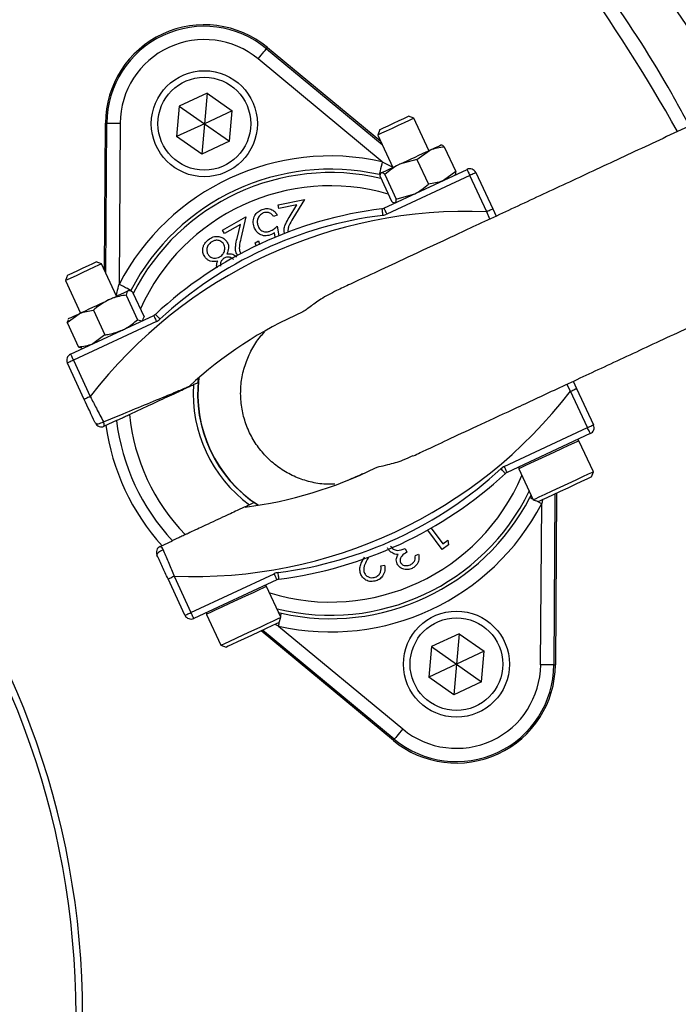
# Model space of a CAD drawing. Header units: millimetres. Extents: x 2259 to 4627, y 1080 to 5786.
# Tile 17 of 21: x 3510 to 3709, y 4604 to 4901. Entities that reach past the tile are written whole.
import ezdxf

# ---------------------------------------------------------------- set-up
doc = ezdxf.new("R2010")
doc.units = ezdxf.units.MM
doc.header["$LTSCALE"] = 2

msp = doc.modelspace()

# ---------------------------------------------------------------- linework, layer by layer
at = {"color": 7, "linetype": 'Continuous', "lineweight": 25}
for p, q in [((3584.31, 4892.15), (3584.6, 4892.5)), ((3584.31, 4892.15), (3619.24, 4863.22)), ((3584.6, 4892.5), (3618.79, 4864.19)), ((3619.23, 4858.04), (3581.76, 4889.07)), ((3566.36, 4878.7), (3557.99, 4874.8)), ((3566.36, 4878.7), (3565.55, 4869.5)), ((3566.36, 4878.7), (3573.93, 4873.41)), ((3557.99, 4874.8), (3557.18, 4865.6)), ((3557.99, 4874.8), (3565.55, 4869.5)), ((3573.93, 4873.41), (3565.55, 4869.5)), ((3573.12, 4864.2), (3573.93, 4873.41)), ((3628.78, 4871.15), (3627.15, 4871.74)), ((3627.15, 4871.74), (3627.15, 4871.74)), ((3633.33, 4861.39), (3628.78, 4871.15)), ((3535.41, 4825.31), (3535.69, 4869.69)), ((3536.15, 4869.69), (3535.69, 4869.69)), ((3535.86, 4824.34), (3536.15, 4869.69)), ((3540.15, 4869.67), (3539.84, 4821.02)), ((3565.55, 4869.5), (3557.18, 4865.6)), ((3565.55, 4869.5), (3564.75, 4860.3)), ((3565.55, 4869.5), (3573.12, 4864.2)), ((3564.75, 4860.3), (3557.18, 4865.6)), ((3618.5, 4867.71), (3617.91, 4866.08)), ((3617.91, 4866.08), (3622.46, 4856.32)), ((3573.12, 4864.2), (3564.75, 4860.3)), ((3637.07, 4863.07), (3636.96, 4863.08)), ((3637.96, 4862.56), (3641.44, 4855.12)), ((3629.7, 4858.7), (3633.45, 4861.44)), ((3629.7, 4858.7), (3624.47, 4857.25)), ((3629.7, 4858.7), (3633.17, 4851.26)), ((3618.58, 4853.52), (3622.06, 4846.08)), ((3618.83, 4854.63), (3618.74, 4854.49)), ((3619.72, 4844), (3644.81, 4855.7)), ((3620.01, 4854.19), (3623.48, 4846.74)), ((3645.66, 4853.89), (3620.57, 4842.19)), ((3641.44, 4855.12), (3637.68, 4852.38)), ((3641.19, 4854.01), (3641.25, 4854.1)), ((3650.77, 4842.93), (3645.66, 4853.89)), ((3647.47, 4854.74), (3652.58, 4843.77)), ((3623.48, 4846.74), (3628.7, 4848.19)), ((3587.8, 4845), (3595.74, 4846.63)), ((3588.03, 4843.87), (3587.8, 4845)), ((3593.43, 4844.98), (3588.03, 4843.87)), ((3591.16, 4841.24), (3593.43, 4844.98)), ((3595.74, 4846.63), (3592.26, 4840.89)), ((3622.9, 4845.58), (3623.06, 4845.56)), ((3587.57, 4841.92), (3586.42, 4841.49)), ((3652.58, 4843.77), (3653.6, 4841.6)), ((3571.05, 4837.39), (3578.12, 4841.39)), ((3576.42, 4839.1), (3571.62, 4836.38)), ((3575.42, 4834.84), (3576.42, 4839.1)), ((3578.12, 4841.39), (3576.57, 4834.84)), ((3587.52, 4838.55), (3588.02, 4835.68)), ((3571.62, 4836.38), (3571.05, 4837.39)), ((3586.96, 4835.24), (3586.71, 4836.61)), ((3580.92, 4833.53), (3581.92, 4834.1)), ((3581.23, 4832.65), (3580.92, 4833.53)), ((3581.92, 4834.1), (3582.24, 4833.08)), ((3534.53, 4827.2), (3532.9, 4827.79)), ((3539.08, 4817.43), (3534.53, 4827.2)), ((3524.24, 4823.76), (3523.65, 4822.13)), ((3523.65, 4822.13), (3528.2, 4812.36)), ((3541.95, 4817.79), (3545.42, 4810.34)), ((3543, 4819.1), (3542.7, 4819.13)), ((3543.9, 4818.7), (3547.37, 4811.25)), ((3524.14, 4809.48), (3527.73, 4812.14)), ((3532.07, 4813.18), (3535.54, 4805.74)), ((3524.14, 4809.48), (3524.54, 4810.33)), ((3524.14, 4809.48), (3527.61, 4802.04)), ((3524.58, 4810.67), (3524.41, 4810.43)), ((3525.18, 4799.92), (3550.27, 4811.62)), ((3551.12, 4809.81), (3526.02, 4798.11)), ((3545.42, 4810.34), (3546.77, 4809.99)), ((3546.93, 4810.06), (3547.09, 4810.29)), ((3546.98, 4810.36), (3547.37, 4811.25)), ((3535.54, 4805.74), (3531.95, 4803.08)), ((3528.54, 4801.76), (3527.61, 4802.04)), ((3528.53, 4801.63), (3528.8, 4801.61)), ((3529.32, 4786.3), (3524.21, 4797.26)), ((3526.02, 4798.11), (3531.14, 4787.14)), ((3563.67, 4791.39), (3563.82, 4792.81)), ((3676.84, 4791.75), (3677.86, 4789.57)), ((3681.16, 4777.76), (3676.04, 4788.73)), ((3677.86, 4789.57), (3682.97, 4778.61)), ((3539.01, 4779.89), (3535.32, 4778.17)), ((3656.06, 4766.06), (3681.16, 4777.76)), ((3682, 4775.95), (3656.91, 4764.25)), ((3682.94, 4764.47), (3678.59, 4773.81)), ((3660.46, 4765.35), (3664.81, 4756.02)), ((3682.36, 4762.88), (3682.94, 4764.47)), ((3682.93, 4764.47), (3682.94, 4764.47)), ((3663.8, 4756.69), (3664.16, 4757.42)), ((3664.81, 4756.02), (3666.41, 4755.44)), ((3671.36, 4757.75), (3671.03, 4706.18)), ((3671.82, 4757.96), (3671.49, 4706.17)), ((3581.76, 4754.33), (3580.57, 4755.13)), ((3667.03, 4706.2), (3667.35, 4754.85)), ((3637.29, 4740.99), (3632.96, 4746.84)), ((3634, 4747.43), (3637.54, 4742.64)), ((3552.23, 4741.92), (3555.92, 4743.64)), ((3637.54, 4742.64), (3639.05, 4743.75)), ((3639.05, 4743.75), (3639.18, 4742.39)), ((3626.18, 4741.29), (3626.7, 4740.17)), ((3639.18, 4742.39), (3637.29, 4740.99)), ((3615.09, 4738.61), (3615.01, 4738.48)), ((3629.22, 4739.14), (3630.19, 4739.59)), ((3618.82, 4736.03), (3619.94, 4736.29)), ((3559.71, 4721.13), (3554.6, 4732.1)), ((3556.41, 4732.94), (3561.52, 4721.98)), ((3561.52, 4721.98), (3586.62, 4733.68)), ((3587.46, 4731.86), (3562.37, 4720.16)), ((3588.68, 4720.52), (3584.33, 4729.85)), ((3566.21, 4721.4), (3570.56, 4712.07)), ((3588.02, 4721.95), (3588.83, 4721.73)), ((3588.1, 4718.92), (3588.68, 4720.52)), ((3622.87, 4683.72), (3583.15, 4716.61)), ((3587.95, 4717.83), (3625.42, 4686.8)), ((3622.58, 4683.37), (3582.69, 4716.4)), ((3642.43, 4715.57), (3634.06, 4711.67)), ((3642.43, 4715.57), (3641.63, 4706.37)), ((3642.43, 4715.57), (3650, 4710.27)), ((3570.56, 4712.07), (3572.15, 4711.49)), ((3634.06, 4711.67), (3633.25, 4702.46)), ((3634.06, 4711.67), (3641.63, 4706.37)), ((3650, 4710.27), (3641.63, 4706.37)), ((3649.19, 4701.07), (3650, 4710.27)), ((3641.63, 4706.37), (3633.25, 4702.46)), ((3641.63, 4706.37), (3640.82, 4697.16)), ((3641.63, 4706.37), (3649.19, 4701.07)), ((3671.03, 4706.18), (3671.49, 4706.17)), ((3640.82, 4697.16), (3633.25, 4702.46)), ((3649.19, 4701.07), (3640.82, 4697.16)), ((3622.87, 4683.72), (3622.58, 4683.37))]:
    msp.add_line(p, q, dxfattribs=at)
at = {"color": 8, "linetype": 'Continuous', "lineweight": 25}
for p, q in [((3619.23, 4858.04), (3622.41, 4856.43)), ((3651.69, 4840.71), (3650.77, 4842.93)), ((3676.04, 4788.73), (3674.94, 4790.86)), ((3667.64, 4756.01), (3667.35, 4754.85)), ((3587.95, 4717.83), (3586.9, 4718.36))]:
    msp.add_line(p, q, dxfattribs=at)
at = {"color": 7, "linetype": 'Continuous', "lineweight": 25, "flags": 128}
for points in [[(3581.76, 4889.07), (3582.25, 4889.66), (3582.73, 4890.24), (3583.16, 4890.76), (3583.55, 4891.23), (3583.87, 4891.61), (3584.1, 4891.9), (3584.25, 4892.08), (3584.31, 4892.15)], [(3628.78, 4871.15), (3628.78, 4871.15), (3628.38, 4870.96), (3627.37, 4870.49), (3625.87, 4869.79), (3624.08, 4868.96), (3622.19, 4868.08), (3620.44, 4867.26), (3619.04, 4866.61), (3618.16, 4866.2), (3617.91, 4866.08)], [(3618.5, 4867.71), (3618.77, 4867.83), (3619.65, 4868.25), (3621.01, 4868.88), (3622.65, 4869.65), (3624.32, 4870.42), (3625.76, 4871.1), (3626.75, 4871.56), (3627.15, 4871.74)], [(3536.15, 4869.69), (3536.24, 4869.69), (3536.47, 4869.69), (3536.85, 4869.69), (3537.35, 4869.68), (3537.95, 4869.68), (3538.63, 4869.68), (3539.38, 4869.67), (3540.15, 4869.67)], [(3633.45, 4861.44), (3634.34, 4861.86), (3635.12, 4862.22), (3635.77, 4862.52), (3636.29, 4862.76), (3636.66, 4862.94), (3636.89, 4863.04), (3636.96, 4863.08)], [(3624.47, 4857.25), (3625.6, 4857.78), (3626.76, 4858.32), (3627.94, 4858.87), (3629.13, 4859.43), (3630.29, 4859.97), (3631.41, 4860.49), (3632.47, 4860.98), (3633.45, 4861.44)], [(3619.23, 4858.04), (3619.06, 4857.29), (3618.9, 4856.56), (3618.75, 4855.89), (3618.62, 4855.3), (3618.51, 4854.82), (3618.43, 4854.45), (3618.37, 4854.22), (3618.36, 4854.14)], [(3618.92, 4854.66), (3619.16, 4854.77), (3619.54, 4854.96), (3620.07, 4855.2), (3620.74, 4855.51), (3621.52, 4855.88), (3622.42, 4856.3), (3623.41, 4856.76), (3624.47, 4857.25)], [(3618.83, 4854.63), (3618.83, 4854.63), (3618.92, 4854.66)], [(3644.81, 4855.7), (3644.83, 4855.67), (3644.88, 4855.57), (3644.95, 4855.4), (3645.06, 4855.17), (3645.19, 4854.9), (3645.33, 4854.59), (3645.49, 4854.25), (3645.66, 4853.89)], [(3647.47, 4854.74), (3647.43, 4854.72), (3647.33, 4854.67), (3647.16, 4854.59), (3646.94, 4854.49), (3646.66, 4854.36), (3646.35, 4854.22), (3646.01, 4854.06), (3645.66, 4853.89)], [(3619.13, 4843.83), (3619.13, 4843.79), (3619.14, 4843.68), (3619.17, 4843.5), (3619.2, 4843.25), (3619.24, 4842.95), (3619.28, 4842.61), (3619.33, 4842.24), (3619.38, 4841.85)], [(3619.72, 4844), (3619.74, 4843.97), (3619.78, 4843.87), (3619.86, 4843.7), (3619.97, 4843.47), (3620.1, 4843.2), (3620.24, 4842.89), (3620.4, 4842.55), (3620.57, 4842.19)], [(3652.58, 4843.77), (3652.55, 4843.76), (3652.44, 4843.71), (3652.28, 4843.63), (3652.05, 4843.52), (3651.78, 4843.4), (3651.46, 4843.25), (3651.12, 4843.09), (3650.77, 4842.93)], [(3534.53, 4827.2), (3534.36, 4827.12), (3533.59, 4826.76), (3532.27, 4826.15), (3530.57, 4825.36), (3528.69, 4824.48), (3526.86, 4823.63), (3525.3, 4822.9), (3524.19, 4822.38), (3523.68, 4822.14), (3523.65, 4822.13)], [(3524.24, 4823.76), (3524.27, 4823.77), (3524.76, 4824), (3525.84, 4824.5), (3527.33, 4825.2), (3529.01, 4825.98), (3530.62, 4826.73), (3531.92, 4827.34), (3532.71, 4827.71), (3532.9, 4827.79)], [(3543.39, 4819.18), (3543.31, 4819.22), (3543.1, 4819.33), (3542.77, 4819.5), (3542.32, 4819.73), (3541.79, 4820.01), (3541.18, 4820.32), (3540.52, 4820.66), (3539.84, 4821.02)], [(3536.63, 4816.29), (3537.72, 4816.8), (3538.74, 4817.28), (3539.68, 4817.71), (3540.51, 4818.1), (3541.22, 4818.43), (3541.81, 4818.71), (3542.25, 4818.91), (3542.55, 4819.05)], [(3542.55, 4819.05), (3542.69, 4819.12), (3542.7, 4819.13)], [(3527.73, 4812.14), (3528.67, 4812.58), (3529.71, 4813.06), (3530.81, 4813.58), (3531.95, 4814.11), (3533.13, 4814.66), (3534.32, 4815.21), (3535.49, 4815.76), (3536.63, 4816.29)], [(3524.58, 4810.67), (3524.6, 4810.68), (3524.77, 4810.76), (3525.09, 4810.91), (3525.55, 4811.13), (3526.15, 4811.41), (3526.88, 4811.75), (3527.73, 4812.14)], [(3550.78, 4811.96), (3550.81, 4811.94), (3550.89, 4811.85), (3551.01, 4811.72), (3551.18, 4811.53), (3551.39, 4811.31), (3551.62, 4811.06), (3551.88, 4810.78), (3552.14, 4810.5)], [(3550.27, 4811.62), (3550.29, 4811.58), (3550.33, 4811.48), (3550.41, 4811.31), (3550.52, 4811.09), (3550.65, 4810.81), (3550.79, 4810.5), (3550.95, 4810.16), (3551.12, 4809.81)], [(3525.18, 4799.92), (3525.2, 4799.88), (3525.24, 4799.78), (3525.32, 4799.61), (3525.43, 4799.39), (3525.55, 4799.11), (3525.7, 4798.8), (3525.86, 4798.46), (3526.02, 4798.11)], [(3526.02, 4798.11), (3525.67, 4797.94), (3525.33, 4797.78), (3525.02, 4797.64), (3524.74, 4797.51), (3524.52, 4797.4), (3524.35, 4797.33), (3524.25, 4797.28), (3524.21, 4797.26)], [(3562.28, 4790.74), (3563.5, 4791.31), (3563.67, 4791.39)], [(3676.04, 4788.73), (3676.4, 4788.89), (3676.74, 4789.05), (3677.05, 4789.2), (3677.32, 4789.33), (3677.55, 4789.43), (3677.72, 4789.51), (3677.82, 4789.56), (3677.86, 4789.57)], [(3531.14, 4787.14), (3530.78, 4786.98), (3530.44, 4786.82), (3530.13, 4786.67), (3529.86, 4786.54), (3529.63, 4786.44), (3529.46, 4786.36), (3529.36, 4786.31), (3529.32, 4786.3)], [(3532.66, 4779.14), (3532.77, 4779.02), (3532.96, 4778.95), (3533.22, 4778.93), (3533.55, 4778.96), (3533.91, 4779.04), (3534.31, 4779.17), (3534.71, 4779.33), (3535.1, 4779.52)], [(3681.16, 4777.76), (3681.51, 4777.93), (3681.85, 4778.09), (3682.16, 4778.23), (3682.44, 4778.36), (3682.66, 4778.47), (3682.83, 4778.54), (3682.93, 4778.59), (3682.97, 4778.61)], [(3682, 4775.95), (3681.99, 4775.98), (3681.94, 4776.09), (3681.86, 4776.26), (3681.75, 4776.48), (3681.63, 4776.76), (3681.48, 4777.07), (3681.32, 4777.41), (3681.16, 4777.76)], [(3656.4, 4763.9), (3656.37, 4763.93), (3656.29, 4764.02), (3656.17, 4764.15), (3656, 4764.33), (3655.79, 4764.56), (3655.56, 4764.81), (3655.3, 4765.09), (3655.04, 4765.37)], [(3656.91, 4764.25), (3656.89, 4764.28), (3656.85, 4764.39), (3656.77, 4764.55), (3656.66, 4764.78), (3656.53, 4765.05), (3656.39, 4765.37), (3656.23, 4765.71), (3656.06, 4766.06)], [(3664.81, 4756.02), (3664.86, 4756.04), (3665.43, 4756.31), (3666.63, 4756.86), (3668.36, 4757.67), (3670.51, 4758.67), (3672.9, 4759.79), (3675.37, 4760.94), (3677.73, 4762.04), (3679.8, 4763.01), (3681.43, 4763.77), (3682.5, 4764.27), (3682.93, 4764.47)], [(3682.36, 4762.88), (3682.35, 4762.87), (3681.94, 4762.68), (3680.92, 4762.2), (3679.37, 4761.48), (3677.41, 4760.57), (3675.21, 4759.54), (3672.94, 4758.48), (3670.79, 4757.48), (3668.93, 4756.61), (3667.51, 4755.95), (3666.65, 4755.55), (3666.41, 4755.44)], [(3580.57, 4755.13), (3580.4, 4755.05), (3579.19, 4754.49)], [(3553.12, 4740.87), (3552.72, 4740.7), (3552.34, 4740.5), (3551.99, 4740.28), (3551.69, 4740.05), (3551.46, 4739.82), (3551.31, 4739.6), (3551.24, 4739.41), (3551.26, 4739.26)], [(3554.6, 4732.1), (3554.63, 4732.11), (3554.74, 4732.16), (3554.9, 4732.24), (3555.13, 4732.34), (3555.4, 4732.47), (3555.72, 4732.62), (3556.06, 4732.78), (3556.41, 4732.94)], [(3587.46, 4731.86), (3587.44, 4731.9), (3587.4, 4732), (3587.32, 4732.17), (3587.21, 4732.4), (3587.09, 4732.67), (3586.94, 4732.98), (3586.78, 4733.32), (3586.62, 4733.68)], [(3588.06, 4732.04), (3588.05, 4732.07), (3588.04, 4732.19), (3588.01, 4732.37), (3587.98, 4732.62), (3587.94, 4732.92), (3587.9, 4733.26), (3587.85, 4733.63), (3587.8, 4734.02)], [(3559.71, 4721.13), (3559.75, 4721.15), (3559.85, 4721.2), (3560.02, 4721.27), (3560.24, 4721.38), (3560.52, 4721.51), (3560.83, 4721.65), (3561.17, 4721.81), (3561.52, 4721.98)], [(3562.37, 4720.16), (3562.35, 4720.2), (3562.3, 4720.3), (3562.23, 4720.47), (3562.12, 4720.7), (3561.99, 4720.97), (3561.85, 4721.28), (3561.69, 4721.62), (3561.52, 4721.98)], [(3570.56, 4712.07), (3570.82, 4712.19), (3571.72, 4712.61), (3573.21, 4713.3), (3575.18, 4714.22), (3577.47, 4715.29), (3579.93, 4716.44), (3582.36, 4717.57), (3584.59, 4718.61), (3586.45, 4719.48), (3587.81, 4720.11), (3588.55, 4720.46), (3588.68, 4720.52)], [(3588.1, 4718.92), (3587.97, 4718.86), (3587.24, 4718.52), (3585.94, 4717.91), (3584.16, 4717.09), (3582.06, 4716.11), (3579.8, 4715.05), (3577.57, 4714.01), (3575.55, 4713.07), (3573.89, 4712.3), (3572.75, 4711.76), (3572.19, 4711.51), (3572.15, 4711.49)], [(3671.03, 4706.18), (3670.94, 4706.18), (3670.71, 4706.18), (3670.33, 4706.18), (3669.83, 4706.18), (3669.23, 4706.19), (3668.55, 4706.19), (3667.8, 4706.2), (3667.03, 4706.2)], [(3625.42, 4686.8), (3624.93, 4686.21), (3624.46, 4685.63), (3624.02, 4685.11), (3623.63, 4684.64), (3623.32, 4684.26), (3623.08, 4683.97), (3622.93, 4683.79), (3622.87, 4683.72)]]:
    msp.add_lwpolyline(points, dxfattribs=at)
at = {"color": 8, "linetype": 'Continuous', "lineweight": 25, "flags": 128}
for points in [[(3678.59, 4773.81), (3678.58, 4773.8), (3678.15, 4773.6), (3677.08, 4773.1), (3675.44, 4772.34), (3673.37, 4771.37), (3671.02, 4770.28), (3668.55, 4769.12), (3666.15, 4768.01), (3664.01, 4767.01), (3662.27, 4766.2), (3661.08, 4765.64), (3660.5, 4765.37), (3660.46, 4765.35)], [(3663.8, 4756.69), (3663.87, 4756.65), (3664.08, 4756.54), (3664.41, 4756.37), (3664.73, 4756.21)], [(3665.74, 4755.68), (3666, 4755.55), (3666.66, 4755.2), (3667.35, 4754.85)], [(3584.33, 4729.85), (3584.2, 4729.79), (3583.45, 4729.44), (3582.1, 4728.81), (3580.24, 4727.94), (3578.01, 4726.9), (3575.58, 4725.77), (3573.12, 4724.63), (3570.82, 4723.56), (3568.86, 4722.64), (3567.37, 4721.94), (3566.46, 4721.52), (3566.21, 4721.4)], [(3587.95, 4717.83), (3588.12, 4718.58), (3588.28, 4719.31), (3588.35, 4719.59)], [(3588.6, 4720.71), (3588.67, 4721.05), (3588.75, 4721.42), (3588.81, 4721.65), (3588.83, 4721.73)]]:
    msp.add_lwpolyline(points, dxfattribs=at)
at = {"color": 7, "linetype": 'Continuous', "lineweight": 25}
for centre, radius in [((3565.55, 4869.5), 16), ((3565.55, 4869.5), 14), ((3641.63, 4706.37), 16), ((3641.63, 4706.37), 14)]:
    msp.add_circle(centre, radius, dxfattribs=at)
for centre, radius, start, end in [((3278.83, 4600.43), 693, 1.57108, 178.42892), ((3249.67, 4609.63), 526, 29.3111, 54.3289), ((3565.55, 4869.5), 29.86, 50.3695, 179.6305), ((3565.55, 4869.5), 29.41, 50.3695, 179.6305), ((3565.55, 4869.5), 25.41, 50.3695, 179.6305), ((3603.59, 4787.93), 71.83, 77.427, 152.573), ((3603.59, 4787.93), 67.83, 77.427, 152.573), ((3645.66, 4853.89), 2, 25, 115), ((3278.83, 4600.43), 250, 279.2069, 80.7931), ((3278.83, 4600.43), 248, 279.2818, 80.7182), ((3644.73, 4699.72), 143.33, 87.5829, 142.4171), ((3634.58, 4721.47), 123.33, 97.1997, 132.8003), ((3634.58, 4721.47), 121.33, 97.1997, 132.8003), ((3618.87, 4845.82), 2, 277.1997, 295), ((3618.87, 4845.82), 4, 277.1997, 295), ((3249.67, 4609.63), 526, 277.6513, 23.3134), ((3549.43, 4813.43), 2, 295, 312.8003), ((3644.73, 4699.72), 123.33, 113.6355, 132.8003), ((3549.43, 4813.43), 4, 295, 312.8003), ((3526.02, 4798.11), 2, 115, 205), ((3603.59, 4787.93), 40, 172.9043, 237.0957), ((3562.46, 4876.15), 143.33, 267.5829, 322.4171), ((3603.59, 4787.93), 41.4, 176.1144, 233.8856), ((3534.48, 4779.98), 2, 205, 295), ((3533.62, 4778.59), 1.75, 346.0471, 32.3363), ((3603.59, 4787.93), 65.07, 187.0993, 222.9007), ((3603.59, 4787.93), 60.99, 185.8562, 224.1438), ((3603.59, 4787.93), 68.42, 187.9236, 222.0712), ((3681.16, 4777.76), 2, 295, 25), ((3678.13, 4773.59), 0.5, 25, 115), ((3562.46, 4876.15), 123.33, 277.1997, 296.3645), ((3572.6, 4854.4), 121.33, 277.1997, 312.8003), ((3657.76, 4762.44), 4, 115, 132.8003), ((3657.76, 4762.44), 2, 115, 132.8003), ((3660.91, 4765.57), 0.5, 115, 205), ((3572.6, 4854.4), 123.33, 277.1997, 312.8003), ((3603.59, 4787.93), 67.83, 257.427, 332.573), ((3603.59, 4787.93), 71.83, 257.427, 332.573), ((3553.07, 4740.1), 2, 115, 205), ((3551.46, 4740.34), 1.75, 17.664, 63.9537), ((3588.31, 4730.05), 4, 97.1997, 115), ((3588.31, 4730.05), 2, 97.1997, 115), ((3583.88, 4729.64), 0.5, 25, 115), ((3561.52, 4721.98), 2, 205, 295), ((3566.66, 4721.61), 0.5, 115, 205), ((3641.63, 4706.37), 29.86, 230.3695, 359.6305), ((3641.63, 4706.37), 29.41, 230.3695, 359.6305), ((3641.63, 4706.37), 25.41, 230.3695, 359.6305)]:
    msp.add_arc(centre, radius, start, end, dxfattribs=at)
at = {"color": 8, "linetype": 'Continuous', "lineweight": 25}
for radius, start, end in [(66.81, 76.8106, 152.962), (62.81, 73.8808, 155.8669), (40.07, 173.0133, 236.9867), (62.81, 253.0383, 336.9617), (66.81, 256.0524, 333.9476)]:
    msp.add_arc((3603.59, 4787.93), radius, start, end, dxfattribs=at)
at = {"color": 7, "linetype": 'Continuous', "lineweight": 25}
for points, knots in [([(3324.66, 5783.46), (3343.52, 5784.23), (3381.29, 5785.78), (3438.03, 5784.72), (3494.68, 5781.19), (3551.07, 5774.98), (3605.27, 5766.43), (3657.22, 5755.81), (3706.92, 5743.45), (3756.06, 5728.99), (3805, 5712.3), (3853.67, 5693.32), (3901.95, 5672.02), (3949.26, 5648.65), (3995.97, 5622.97), (4041.96, 5594.94), (4087.12, 5564.55), (4130.86, 5532.16), (4173.57, 5497.46), (4215.08, 5460.41), (4255.28, 5421.04), (4293.68, 5379.91), (4329.88, 5337.62), (4363.89, 5294.31), (4395.73, 5250.09), (4425.71, 5204.6), (4454.04, 5157.45), (4480.6, 5108.68), (4505.28, 5058.33), (4527.79, 5006.96), (4547.89, 4955.19), (4565.6, 4903.12), (4581, 4850.85), (4594.21, 4797.99), (4605.32, 4744.12), (4614.21, 4689.31), (4620.82, 4633.62), (4625.06, 4577.71), (4626.93, 4520.47), (4626.25, 4462.02), (4622.84, 4402.46), (4616.71, 4343.12), (4607.89, 4284.12), (4596.4, 4225.58), (4584.62, 4177.3), (4575.89, 4146.21), (4572.19, 4133.71), (4570.95, 4129.55), (4568.97, 4123.02), (4561.26, 4098.05), (4546.9, 4055.54), (4525.41, 3999.68), (4501.62, 3944.75), (4477.11, 3894.06), (4452.37, 3847.47), (4427.8, 3804.81), (4401.79, 3763.01), (4374.21, 3721.87), (4345.02, 3681.46), (4314.25, 3641.82), (4282.11, 3603.28), (4250.05, 3567.44), (4218.29, 3534.17), (4186.96, 3503.38), (4154.58, 3473.71), (4120.83, 3445.11), (4085.67, 3417.69), (4049.2, 3391.47), (4011.7, 3366.75), (3977.67, 3345.99), (3947.13, 3329.3), (3920.67, 3315.72), (3894.18, 3302.03), (3868.54, 3286.58), (3844.25, 3268.9), (3829.46, 3255.44), (3822.07, 3248.72)], [0, 0, 0, 0, 0.015678, 0.031382, 0.047095, 0.062799, 0.078477, 0.092641, 0.106817, 0.120993, 0.135157, 0.149749, 0.164356, 0.178962, 0.193555, 0.208605, 0.223671, 0.238737, 0.253788, 0.269348, 0.284923, 0.3005, 0.316061, 0.331131, 0.346213, 0.361296, 0.376365, 0.391873, 0.407396, 0.422918, 0.438426, 0.453496, 0.468578, 0.483661, 0.49873, 0.514238, 0.52976, 0.545282, 0.56079, 0.577297, 0.593804, 0.610312, 0.626819, 0.643326, 0.659833, 0.668077, 0.670137, 0.670653, 0.671683, 0.675804, 0.692358, 0.708926, 0.725494, 0.742048, 0.755666, 0.769292, 0.782918, 0.796536, 0.810418, 0.824307, 0.838197, 0.852079, 0.86423, 0.876389, 0.888545, 0.900693, 0.913117, 0.925551, 0.937985, 0.95041, 0.958641, 0.966875, 0.975108, 0.9834, 0.991708, 1, 1, 1, 1]), ([(3817.92, 3253.05), (3817.92, 3253.05), (3838.68, 3276.15), (3864.19, 3289.8), (3889.37, 3306.51), (3916.3, 3320.2), (3943.43, 3334.16), (3974.09, 3350.83), (4007.63, 3371.29), (4044.13, 3395.26), (4079.64, 3420.68), (4114.43, 3447.64), (4148.36, 3476.22), (4181.4, 3506.35), (4213.34, 3537.66), (4245.21, 3571.04), (4276.95, 3606.48), (4308.38, 3644.11), (4338.51, 3682.78), (4367.48, 3722.7), (4395.23, 3763.87), (4421.7, 3806.26), (4446.68, 3849.54), (4471.63, 3896.48), (4496.17, 3947.25), (4519.86, 4001.94), (4541.27, 4057.57), (4555.56, 4099.9), (4563.25, 4124.77), (4565.21, 4131.28), (4566.45, 4135.42), (4570.14, 4147.86), (4578.82, 4178.8), (4590.55, 4226.87), (4601.99, 4285.14), (4610.77, 4343.87), (4616.87, 4402.94), (4620.26, 4462.23), (4620.94, 4519.89), (4619.14, 4575.8), (4615.14, 4629.9), (4608.91, 4683.78), (4600.37, 4737.86), (4589.44, 4792.04), (4576.07, 4846.24), (4560.39, 4899.81), (4542.62, 4952.16), (4522.84, 5003.21), (4501.16, 5052.93), (4477.43, 5101.7), (4451.46, 5149.9), (4423.18, 5197.4), (4392.61, 5244.1), (4360.07, 5289.46), (4325.97, 5332.94), (4290.42, 5374.54), (4253.53, 5414.23), (4214.96, 5452.28), (4174.29, 5488.97), (4131.51, 5524.1), (4086.64, 5557.58), (4040.28, 5588.94), (3993.94, 5617.23), (3947.85, 5642.61), (3902.21, 5665.27), (3855.64, 5685.99), (3807.79, 5704.9), (3758.67, 5721.9), (3708.34, 5736.88), (3657.41, 5749.66), (3604.51, 5760.5), (3549.66, 5769.14), (3492.91, 5775.35), (3435.9, 5778.82), (3378.81, 5779.79), (3340.82, 5778.14), (3321.84, 5777.31)], [0, 0, 0, 0, 0.008238, 0.016491, 0.024728, 0.033201, 0.041676, 0.050147, 0.062264, 0.07439, 0.086516, 0.098634, 0.111042, 0.12346, 0.135879, 0.148291, 0.161896, 0.175508, 0.189121, 0.202725, 0.216592, 0.230468, 0.244344, 0.258211, 0.274748, 0.2913, 0.307851, 0.324388, 0.328505, 0.329535, 0.330049, 0.332107, 0.340339, 0.356823, 0.373307, 0.38979, 0.406274, 0.422758, 0.439242, 0.45429, 0.469351, 0.484412, 0.49946, 0.514945, 0.530445, 0.545946, 0.561431, 0.576479, 0.59154, 0.606601, 0.621649, 0.637135, 0.652636, 0.668136, 0.683622, 0.698655, 0.713702, 0.728747, 0.743778, 0.759305, 0.774849, 0.790393, 0.80592, 0.820058, 0.834209, 0.848359, 0.862497, 0.877063, 0.891643, 0.906224, 0.92079, 0.936614, 0.952465, 0.968325, 0.984176, 1, 1, 1, 1]), ([(3736.72, 4879.78), (3734.43, 4883.85), (3727.02, 4897.03), (3712.84, 4918.39), (3694.29, 4943.74), (3674.16, 4967.89), (3652.79, 4990.59), (3630.13, 5011.74), (3606.29, 5031.32), (3581.19, 5049.47), (3554.98, 5066.11), (3527.82, 5081.14), (3499.04, 5094.81), (3468.72, 5107.12), (3436.93, 5118.08), (3404.51, 5127.24), (3371.61, 5134.49), (3348.05, 5138.25), (3335.53, 5139.76), (3334.14, 5139.92)], [0, 0, 0, 0, 0.028624, 0.092527, 0.156406, 0.22016, 0.28371, 0.345658, 0.407843, 0.470155, 0.532473, 0.594671, 0.656629, 0.723531, 0.790613, 0.857737, 0.92478, 0.991649, 1, 1, 1, 1]), ([(3412.88, 5137.43), (3421.91, 5135.67), (3430.89, 5133.69), (3448.7, 5129.25), (3457.54, 5126.8), (3475.1, 5121.43), (3483.82, 5118.52), (3501.12, 5112.23), (3509.65, 5108.87), (3534.89, 5098.16), (3551.24, 5090.2), (3583.01, 5072.64), (3598.43, 5063.04), (3620.86, 5047.41), (3628.21, 5042), (3639.07, 5033.56), (3642.66, 5030.69), (3649.77, 5024.86), (3653.29, 5021.9), (3670.62, 5006.9), (3683.75, 4994.27), (3708.61, 4967.77), (3720.32, 4953.91), (3742.33, 4924.95), (3752.62, 4909.86), (3762.18, 4894.12)], [0, 0, 0, 0, 0.0625, 0.0625, 0.125, 0.125, 0.1875, 0.1875, 0.25, 0.25, 0.375, 0.375, 0.5, 0.5, 0.5625, 0.5625, 0.59375, 0.59375, 0.625, 0.625, 0.75, 0.75, 0.875, 0.875, 1, 1, 1, 1]), ([(3757.06, 4891.02), (3750.81, 4900.86), (3738.28, 4920.6), (3716.99, 4948.52), (3694, 4975.1), (3669.28, 5000.02), (3642.98, 5023.2), (3615.14, 5044.5), (3585.89, 5063.9), (3555.38, 5081.34), (3523.8, 5096.68), (3498.42, 5106.96), (3476.09, 5114.83), (3456.97, 5120.82), (3434.24, 5126.88), (3419.07, 5130.03), (3411.73, 5131.55)], [0, 0, 0, 0, 0.080763, 0.161801, 0.242933, 0.32397, 0.404731, 0.485494, 0.566534, 0.647666, 0.728705, 0.809469, 0.837176, 0.892662, 0.948147, 1, 1, 1, 1]), ([(3725.71, 4875.22), (3721.68, 4882.06), (3711.42, 4899.49), (3692.43, 4926.07), (3669.16, 4954.94), (3643.83, 4982.17), (3616.68, 5007.71), (3587.8, 5031.41), (3557.33, 5053.17), (3525.4, 5072.89), (3492.18, 5090.49), (3457.78, 5105.83), (3422.43, 5119.08), (3398.19, 5125.91), (3386.07, 5129.33)], [0, 0, 0, 0, 0.055365, 0.14124, 0.227117, 0.312992, 0.398869, 0.484744, 0.570621, 0.656496, 0.742373, 0.828248, 0.914123, 1, 1, 1, 1]), ([(3711.96, 4868.81), (3709.83, 4872.75), (3702.01, 4887.2), (3686.3, 4910.92), (3665, 4939.8), (3641.73, 4967.09), (3616.3, 4993.11), (3588.81, 5017.8), (3568.79, 5032.77), (3558.79, 5040.26)], [0, 0, 0, 0, 0.057973, 0.212702, 0.367609, 0.522336, 0.676537, 0.838269, 1, 1, 1, 1]), ([(3762.18, 4894.12), (3773.89, 4874.84), (3784.38, 4854.97), (3798.33, 4824.28), (3802.68, 4813.91), (3808.75, 4798.13), (3810.69, 4792.84), (3814.41, 4782.24), (3816.18, 4776.92), (3824.65, 4750.25), (3830.11, 4728.67), (3838.48, 4684.99), (3841.38, 4662.9), (3843.37, 4634.96), (3843.68, 4629.36), (3844.15, 4618.12), (3844.3, 4612.48), (3844.49, 4595.6), (3844.28, 4584.39), (3842.66, 4550.92), (3840.28, 4528.8), (3832.93, 4484.93), (3827.96, 4463.18), (3820.08, 4436.24), (3818.42, 4430.86), (3814.94, 4420.13), (3813.12, 4414.81), (3807.44, 4398.96), (3803.36, 4388.55), (3790.24, 4357.78), (3780.32, 4337.87), (3758.17, 4299.26), (3745.93, 4280.57), (3729.14, 4257.98), (3725.71, 4253.5), (3718.72, 4244.67), (3715.17, 4240.31), (3704.33, 4227.41), (3696.86, 4219.04), (3681.43, 4202.75), (3673.47, 4194.84), (3661.17, 4183.31), (3657.01, 4179.52), (3648.57, 4172.07), (3644.28, 4168.4), (3622.66, 4150.43), (3604.66, 4137.21), (3567.32, 4113.01), (3547.97, 4102.03), (3517.92, 4087.26), (3507.74, 4082.61), (3492.19, 4076.09), (3486.96, 4073.98), (3476.44, 4069.93), (3465.86, 4066.04), (3455.17, 4062.46), (3444.43, 4059.05), (3439.03, 4057.42), (3422.77, 4052.78), (3411.84, 4050.01), (3400.83, 4047.57)], [0, 0, 0, 0, 0.0625, 0.0625, 0.09375, 0.09375, 0.109375, 0.109375, 0.125, 0.125, 0.1875, 0.1875, 0.25, 0.25, 0.265625, 0.265625, 0.28125, 0.28125, 0.3125, 0.3125, 0.375, 0.375, 0.4375, 0.4375, 0.453125, 0.453125, 0.46875, 0.46875, 0.5, 0.5, 0.5625, 0.5625, 0.625, 0.625, 0.640625, 0.640625, 0.65625, 0.65625, 0.6875, 0.6875, 0.71875, 0.71875, 0.734375, 0.734375, 0.75, 0.75, 0.8125, 0.8125, 0.875, 0.875, 0.90625, 0.90625, 0.921875, 0.921875, 0.9375, 0.953125, 0.953125, 0.96875, 0.96875, 1, 1, 1, 1]), ([(3532.11, 4101.16), (3534.62, 4102.39), (3546.4, 4108.12), (3566.95, 4120.04), (3593.59, 4136.97), (3619.4, 4155.68), (3643.42, 4175.22), (3665.65, 4195.42), (3686.23, 4216.17), (3705.77, 4238.05), (3724.54, 4261.43), (3742.35, 4286.24), (3759.05, 4312.46), (3774.43, 4339.83), (3788.36, 4368.29), (3800.78, 4397.77), (3811.39, 4427.63), (3820.22, 4457.75), (3827.3, 4488.02), (3832.75, 4518.93), (3836.47, 4550.41), (3838.42, 4582.34), (3838.55, 4614.02), (3836.89, 4645.35), (3833.54, 4676.23), (3828.44, 4707.17), (3821.53, 4738.07), (3812.79, 4768.82), (3803.62, 4795.25), (3794.73, 4817.49), (3786.65, 4835.79), (3777.89, 4853.8), (3768.14, 4872.3), (3760.9, 4884.54), (3757.06, 4891.02)], [0, 0, 0, 0, 0.009081, 0.042659, 0.077208, 0.111785, 0.146335, 0.17791, 0.209485, 0.241408, 0.27333, 0.307026, 0.340748, 0.374444, 0.409119, 0.443823, 0.478498, 0.512194, 0.545916, 0.579611, 0.614288, 0.648992, 0.683669, 0.717337, 0.751031, 0.784699, 0.819347, 0.854024, 0.888673, 0.910324, 0.931976, 0.953739, 0.975501, 1, 1, 1, 1]), ([(3733.91, 4879.05), (3727.93, 4876.26), (3716.05, 4870.72), (3698.58, 4862.57), (3681.76, 4854.73), (3665.76, 4847.27), (3650.86, 4840.32), (3637.3, 4834), (3625.84, 4828.65), (3616.58, 4824.33), (3609.82, 4821.18), (3606.77, 4819.76), (3605.44, 4819.14)], [0, 0, 0, 0, 0.113512, 0.2252, 0.335105, 0.443267, 0.54959, 0.654174, 0.757143, 0.845618, 0.932497, 1, 1, 1, 1]), ([(3633.45, 4861.44), (3633.55, 4861.49), (3634.95, 4862.13), (3636.51, 4862.35), (3637.96, 4862.56)], [0, 0, 0, 0, 0.0702248, 1, 1, 1, 1]), ([(3637.96, 4862.56), (3637.62, 4862.83), (3637.28, 4863.1), (3637.07, 4863.07), (3637.07, 4863.07)], [0, 0, 0, 0, 0.986889, 1, 1, 1, 1]), ([(3624.47, 4857.25), (3624.36, 4857.2), (3622.73, 4856.43), (3621.32, 4855.27), (3620.01, 4854.19)], [0, 0, 0, 0, 0.070196, 1, 1, 1, 1]), ([(3618.58, 4853.52), (3618.59, 4853.82), (3618.61, 4854.08), (3618.71, 4854.48), (3618.8, 4854.61), (3618.92, 4854.66)], [0, 0, 0, 0, 0.5, 0.5, 1, 1, 1, 1]), ([(3620.01, 4854.19), (3619.68, 4854.43), (3619.24, 4854.75), (3618.98, 4854.68), (3618.92, 4854.66)], [0, 0, 0, 0, 0.755622, 1, 1, 1, 1]), ([(3641.25, 4854.1), (3641.25, 4854.11), (3641.41, 4854.25), (3641.42, 4854.68), (3641.44, 4855.12)], [0, 0, 0, 0, 0.013111, 1, 1, 1, 1]), ([(3628.7, 4848.19), (3628.81, 4848.25), (3630.44, 4849.02), (3631.85, 4850.18), (3633.17, 4851.26)], [0, 0, 0, 0, 0.07021, 1, 1, 1, 1]), ([(3637.68, 4852.38), (3637.58, 4852.33), (3636.18, 4851.69), (3634.62, 4851.47), (3633.17, 4851.26)], [0, 0, 0, 0, 0.070202, 1, 1, 1, 1]), ([(3622.06, 4846.08), (3622.16, 4845.99), (3622.51, 4845.71), (3622.74, 4845.69), (3622.9, 4845.68)], [0, 0, 0, 0, 0.296703, 1, 1, 1, 1]), ([(3623.14, 4845.6), (3623.2, 4845.64), (3623.42, 4845.79), (3623.45, 4846.33), (3623.48, 4846.74)], [0, 0, 0, 0, 0.2443782, 1, 1, 1, 1]), ([(3580.59, 4838.24), (3580.44, 4838.85), (3580.13, 4840.05), (3580.64, 4841.78), (3581.7, 4843.02), (3582.58, 4843.43), (3583.03, 4843.63)], [0, 0, 0, 0, 0.27984, 0.5592691, 0.7794224, 1, 1, 1, 1]), ([(3583.35, 4842.56), (3582.96, 4842.35), (3582.17, 4841.93), (3581.6, 4840.77), (3581.46, 4839.63), (3581.66, 4838.96), (3581.76, 4838.62)], [0, 0, 0, 0, 0.2790078, 0.5588479, 0.7792716, 1, 1, 1, 1]), ([(3583.03, 4843.63), (3583.51, 4843.77), (3584.48, 4844.03), (3585.87, 4843.65), (3586.94, 4842.91), (3587.36, 4842.25), (3587.57, 4841.92)], [0, 0, 0, 0, 0.27982, 0.559317, 0.779551, 1, 1, 1, 1]), ([(3586.42, 4841.49), (3586.23, 4841.76), (3585.84, 4842.31), (3584.96, 4842.69), (3584.11, 4842.77), (3583.6, 4842.63), (3583.35, 4842.56)], [0, 0, 0, 0, 0.280078, 0.559228, 0.779649, 1, 1, 1, 1]), ([(3581.76, 4838.62), (3581.94, 4838.25), (3582.3, 4837.5), (3583.34, 4836.89), (3584.41, 4836.77), (3585.03, 4836.96), (3585.34, 4837.05)], [0, 0, 0, 0, 0.279875, 0.558967, 0.779184, 1, 1, 1, 1]), ([(3585.34, 4837.05), (3585.79, 4837.28), (3586.58, 4837.68), (3587.23, 4838.29), (3587.52, 4838.55)], [0, 0, 0, 0, 0.559302, 1, 1, 1, 1]), ([(3589.7, 4836.55), (3589.65, 4837.02), (3589.56, 4837.97), (3590.18, 4839.57), (3590.79, 4840.61), (3591.16, 4841.24)], [0, 0, 0, 0, 0.279319, 0.559188, 1, 1, 1, 1]), ([(3592.26, 4840.89), (3591.83, 4840.18), (3591.22, 4839.2), (3590.73, 4837.78), (3590.8, 4837.13), (3590.83, 4836.8)], [0, 0, 0, 0, 0.560641, 0.780419, 1, 1, 1, 1]), ([(3566.75, 4834.49), (3567.22, 4834.82), (3568.15, 4835.47), (3569.79, 4835.56), (3571.2, 4835.1), (3571.84, 4834.46), (3572.15, 4834.15)], [0, 0, 0, 0, 0.2806268, 0.5594032, 0.7798946, 1, 1, 1, 1]), ([(3585.48, 4835.91), (3584.92, 4835.76), (3583.81, 4835.48), (3582.26, 4836.04), (3581.15, 4837.02), (3580.78, 4837.83), (3580.59, 4838.24)], [0, 0, 0, 0, 0.2796655, 0.5590635, 0.7793037, 1, 1, 1, 1]), ([(3586.71, 4836.61), (3586.5, 4836.46), (3586.11, 4836.18), (3585.67, 4835.99), (3585.48, 4835.91)], [0, 0, 0, 0, 0.560071, 1, 1, 1, 1]), ([(3565.08, 4831.52), (3565.12, 4831.85), (3565.19, 4832.5), (3565.74, 4833.57), (3566.37, 4834.14), (3566.75, 4834.49)], [0, 0, 0, 0, 0.280074, 0.560208, 1, 1, 1, 1]), ([(3567.44, 4833.6), (3567.14, 4833.32), (3566.55, 4832.78), (3566.22, 4831.67), (3566.29, 4830.62), (3566.63, 4830.08), (3566.8, 4829.81)], [0, 0, 0, 0, 0.280357, 0.55959, 0.779862, 1, 1, 1, 1]), ([(3571.19, 4833.43), (3570.9, 4833.7), (3570.32, 4834.24), (3569.18, 4834.39), (3568.2, 4834.13), (3567.69, 4833.77), (3567.44, 4833.6)], [0, 0, 0, 0, 0.279151, 0.558308, 0.778987, 1, 1, 1, 1]), ([(3570.56, 4829.54), (3570.86, 4829.83), (3571.45, 4830.4), (3571.76, 4831.54), (3571.7, 4832.61), (3571.36, 4833.16), (3571.19, 4833.43)], [0, 0, 0, 0, 0.279977, 0.55972, 0.779981, 1, 1, 1, 1]), ([(3572.15, 4834.15), (3572.37, 4833.82), (3572.8, 4833.15), (3572.95, 4831.71), (3572.57, 4830.76), (3572.33, 4830.18)], [0, 0, 0, 0, 0.28012, 0.560014, 1, 1, 1, 1]), ([(3575.47, 4829.9), (3575.28, 4830.34), (3574.89, 4831.21), (3574.99, 4832.94), (3575.26, 4834.12), (3575.42, 4834.84)], [0, 0, 0, 0, 0.279301, 0.559167, 1, 1, 1, 1]), ([(3576.57, 4834.84), (3576.38, 4834.03), (3576.1, 4832.91), (3576.07, 4831.4), (3576.33, 4830.8), (3576.47, 4830.5)], [0, 0, 0, 0, 0.560683, 0.780441, 1, 1, 1, 1]), ([(3555.68, 4156.86), (3564.21, 4162.22), (3581.28, 4172.93), (3606.73, 4191.64), (3632.1, 4212.7), (3657, 4236.4), (3680.29, 4261.62), (3701.82, 4288.22), (3721.69, 4316.32), (3739.76, 4345.9), (3755.99, 4376.86), (3770.17, 4408.78), (3782.25, 4441.46), (3792.37, 4475.43), (3800.31, 4510.64), (3805.95, 4547.01), (3809.11, 4583.69), (3809.77, 4620.46), (3807.89, 4657.33), (3803.34, 4694.19), (3796.17, 4730.92), (3786.39, 4767.12), (3774.93, 4801.04), (3765.55, 4822.37), (3761.21, 4832.23)], [0, 0, 0, 0, 0.038473, 0.076945, 0.120869, 0.164933, 0.20905, 0.253124, 0.297055, 0.342211, 0.387503, 0.432846, 0.478147, 0.523311, 0.571153, 0.619154, 0.667207, 0.715204, 0.763043, 0.811658, 0.86044, 0.90928, 0.958066, 1, 1, 1, 1]), ([(3565.88, 4829.05), (3565.61, 4829.48), (3565.12, 4830.23), (3565.09, 4831.13), (3565.08, 4831.52)], [0, 0, 0, 0, 0.559347, 1, 1, 1, 1]), ([(3566.8, 4829.81), (3567.09, 4829.55), (3567.67, 4829.01), (3568.79, 4828.87), (3569.8, 4829.03), (3570.31, 4829.37), (3570.56, 4829.54)], [0, 0, 0, 0, 0.278782, 0.558887, 0.779353, 1, 1, 1, 1]), ([(3572.33, 4830.18), (3572.97, 4830.24), (3574.1, 4830.35), (3574.94, 4829.59), (3575.3, 4829.26)], [0, 0, 0, 0, 0.559995, 1, 1, 1, 1]), ([(3569.59, 4828.01), (3568.82, 4827.9), (3567.74, 4827.76), (3566.49, 4828.39), (3566.09, 4828.83), (3565.88, 4829.05)], [0, 0, 0, 0, 0.558017, 0.778942, 1, 1, 1, 1]), ([(3569.38, 4825.85), (3569.32, 4826.11), (3569.16, 4826.84), (3569.42, 4827.55), (3569.59, 4828.01)], [0, 0, 0, 0, 0.360307, 1, 1, 1, 1]), ([(3571.25, 4828.71), (3571.02, 4828.48), (3570.58, 4828.03), (3570.33, 4827.18), (3570.42, 4826.67), (3570.45, 4826.47)], [0, 0, 0, 0, 0.377898, 0.755959, 1, 1, 1, 1]), ([(3574.35, 4828.51), (3574.11, 4828.73), (3573.62, 4829.16), (3572.7, 4829.26), (3571.88, 4829.13), (3571.46, 4828.85), (3571.25, 4828.71)], [0, 0, 0, 0, 0.278465, 0.558839, 0.779428, 1, 1, 1, 1]), ([(3628.62, 4769.26), (3629.96, 4769.89), (3633.02, 4771.31), (3639.83, 4774.49), (3648.95, 4778.75), (3660.02, 4783.9), (3672.83, 4789.88), (3687.26, 4796.61), (3703.12, 4804), (3720.21, 4811.97), (3738.35, 4820.43), (3750.81, 4826.24), (3757.15, 4829.2)], [0, 0, 0, 0, 0.067587, 0.154393, 0.245577, 0.341084, 0.440586, 0.544165, 0.65194, 0.763818, 0.879821, 1, 1, 1, 1]), ([(3605.79, 4198), (3615.18, 4206.16), (3633.96, 4222.46), (3659.88, 4249.19), (3684, 4277.41), (3706.05, 4307.19), (3725.98, 4338.32), (3743.68, 4370.68), (3759.08, 4404.13), (3772.1, 4438.5), (3782.69, 4473.65), (3790.79, 4509.41), (3796.38, 4545.61), (3799.42, 4582.1), (3799.9, 4618.7), (3797.81, 4655.25), (3793.18, 4691.58), (3786.02, 4727.52), (3776.31, 4762.9), (3764.93, 4796.03), (3755.65, 4816.87), (3751.36, 4826.5)], [0, 0, 0, 0, 0.053024, 0.106046, 0.15907, 0.212092, 0.265116, 0.318138, 0.371161, 0.424184, 0.477207, 0.530229, 0.583253, 0.636275, 0.689299, 0.742321, 0.795345, 0.848367, 0.901391, 0.954413, 1, 1, 1, 1]), ([(3515.53, 4137.98), (3517.9, 4140.15), (3522.65, 4144.48), (3534.59, 4153.92), (3550.91, 4166.66), (3571.51, 4182.88), (3593, 4200.95), (3614.9, 4221.38), (3637.05, 4244.22), (3657.95, 4268.24), (3677.47, 4293.36), (3695.59, 4319.73), (3712.17, 4347.35), (3727.18, 4376.17), (3740.45, 4405.88), (3751.93, 4436.34), (3761.54, 4467.37), (3769.52, 4500.07), (3775.52, 4534.46), (3779.32, 4570.45), (3780.69, 4606.66), (3779.63, 4642.83), (3776.13, 4678.71), (3770.15, 4714.16), (3761.86, 4749.12), (3751.01, 4783.37), (3742.5, 4806.92), (3736.99, 4818.68), (3736.56, 4819.6)], [0, 0, 0, 0, 0.012652, 0.025321, 0.058969, 0.09264, 0.126298, 0.167026, 0.207849, 0.248693, 0.289493, 0.330201, 0.371721, 0.413392, 0.455141, 0.496888, 0.538556, 0.580073, 0.626334, 0.672756, 0.719232, 0.765654, 0.811915, 0.857828, 0.903899, 0.950023, 0.996093, 1, 1, 1, 1]), ([(3541.95, 4817.79), (3540.57, 4817.54), (3538.74, 4817.21), (3537.05, 4816.47), (3536.63, 4816.29)], [0, 0, 0, 0, 0.755629, 1, 1, 1, 1]), ([(3542.55, 4819.05), (3542.52, 4819.04), (3542.2, 4818.87), (3542.07, 4818.31), (3541.95, 4817.79)], [0, 0, 0, 0, 0.0702285, 1, 1, 1, 1]), ([(3605.44, 4819.13), (3603.8, 4818.28), (3600.76, 4816.7), (3597.7, 4814.42), (3595.95, 4813.09), (3595.47, 4812.82), (3595.28, 4812.71)], [0, 0, 0, 0, 0.355525, 0.659233, 0.862028, 1, 1, 1, 1]), ([(3536.63, 4816.29), (3535.38, 4815.59), (3533.77, 4814.69), (3532.38, 4813.46), (3532.07, 4813.18)], [0, 0, 0, 0, 0.773096, 1, 1, 1, 1]), ([(3527.73, 4812.14), (3527.82, 4812.18), (3529.17, 4812.8), (3530.67, 4813), (3532.07, 4813.18)], [0, 0, 0, 0, 0.070196, 1, 1, 1, 1]), ([(3540.86, 4807.23), (3541.26, 4807.43), (3542.91, 4808.25), (3544.34, 4809.44), (3545.42, 4810.34)], [0, 0, 0, 0, 0.244368, 1, 1, 1, 1]), ([(3535.54, 4805.74), (3535.96, 4805.8), (3537.79, 4806.07), (3539.52, 4806.73), (3540.86, 4807.23)], [0, 0, 0, 0, 0.226903, 1, 1, 1, 1]), ([(3604.95, 4760.74), (3604.02, 4760.7), (3601.52, 4760.59), (3597.52, 4761.29), (3593.08, 4762.75), (3588.99, 4764.94), (3585.29, 4767.8), (3582.16, 4771.22), (3579.62, 4775.14), (3577.79, 4779.4), (3576.7, 4783.94), (3576.38, 4788.57), (3576.85, 4793.21), (3578.08, 4797.69), (3580.09, 4801.89), (3582.01, 4804.88), (3583.42, 4806.28), (3583.72, 4806.57)], [0, 0, 0, 0, 0.043363, 0.11647, 0.187497, 0.260585, 0.331573, 0.404621, 0.475573, 0.548584, 0.61952, 0.692512, 0.763456, 0.836456, 0.907431, 0.980462, 1, 1, 1, 1]), ([(3531.95, 4803.08), (3531.86, 4803.04), (3530.51, 4802.42), (3529.01, 4802.22), (3527.61, 4802.04)], [0, 0, 0, 0, 0.070196, 1, 1, 1, 1]), ([(3535.1, 4779.52), (3537.09, 4780.34), (3541.65, 4782.2), (3548.55, 4785.04), (3554.78, 4787.63), (3558.81, 4789.32), (3560.65, 4790.1), (3560.84, 4790.18), (3560.93, 4790.21)], [0, 0, 0, 0, 0.188572, 0.431985, 0.681104, 0.843203, 0.930549, 1, 1, 1, 1]), ([(3542.92, 4781.71), (3543.21, 4781.85), (3545.82, 4783.06), (3550.71, 4785.34), (3555.69, 4787.67), (3558.82, 4789.13), (3560.62, 4789.96), (3561.78, 4790.51), (3562.22, 4790.71), (3562.27, 4790.74), (3562.28, 4790.74)], [0, 0, 0, 0, 0.030044, 0.270737, 0.511442, 0.63109, 0.750652, 0.860108, 0.9695, 1, 1, 1, 1]), ([(3532.66, 4779.14), (3532.62, 4779.24), (3531.55, 4781.52), (3530.41, 4783.96), (3529.32, 4786.3)], [0, 0, 0, 0, 0.044, 1, 1, 1, 1]), ([(3531.14, 4787.14), (3531.76, 4785.95), (3533.11, 4783.35), (3534.4, 4780.87), (3535.1, 4779.52)], [0, 0, 0, 0, 0.458113, 1, 1, 1, 1]), ([(3539.02, 4779.89), (3539.03, 4779.9), (3539.06, 4779.91), (3539.37, 4780.06), (3540.11, 4780.4), (3541.15, 4780.89), (3542.14, 4781.35), (3542.75, 4781.63), (3542.92, 4781.71)], [0, 0, 0, 0, 0.0763746, 0.2794624, 0.4823483, 0.6907958, 0.9096356, 1, 1, 1, 1]), ([(3617.23, 4765.64), (3617.54, 4765.75), (3618.28, 4766), (3621.25, 4766.67), (3624.92, 4767.61), (3627.57, 4768.88), (3628.57, 4769.36)], [0, 0, 0, 0, 0.19049, 0.439323, 0.789273, 1, 1, 1, 1]), ([(3613.39, 4763.84), (3613.17, 4763.73), (3611.44, 4762.92), (3610.11, 4762.39), (3608.97, 4761.92), (3608.8, 4761.85)], [0, 0, 0, 0, 0.108412, 0.870313, 1, 1, 1, 1]), ([(3579.19, 4754.49), (3579.19, 4754.49), (3579.15, 4754.47), (3578.41, 4754.12), (3575.56, 4752.79), (3571.07, 4750.7), (3565.83, 4748.26), (3561.87, 4746.41), (3560.1, 4745.59), (3559.83, 4745.46)], [0, 0, 0, 0, 0.003003, 0.191332, 0.379874, 0.586724, 0.815645, 0.971348, 1, 1, 1, 1]), ([(3559.83, 4745.46), (3559.6, 4745.35), (3558.91, 4745.03), (3557.82, 4744.52), (3556.76, 4744.03), (3556.17, 4743.76), (3555.96, 4743.65), (3555.93, 4743.64), (3555.93, 4743.64)], [0, 0, 0, 0, 0.118149, 0.351258, 0.578976, 0.795811, 0.923618, 1, 1, 1, 1]), ([(3553.12, 4740.87), (3553.17, 4740.76), (3553.71, 4739.46), (3554.79, 4736.83), (3555.87, 4734.25), (3556.41, 4732.94)], [0, 0, 0, 0, 0.043868, 0.514837, 1, 1, 1, 1]), ([(3622.38, 4739.85), (3622.02, 4740.08), (3621.36, 4740.5), (3620.99, 4741.18), (3620.83, 4741.48)], [0, 0, 0, 0, 0.559423, 1, 1, 1, 1]), ([(3621.76, 4742.03), (3621.87, 4741.84), (3622.07, 4741.48), (3622.73, 4740.95), (3624.18, 4740.49), (3625.38, 4740.97), (3626.18, 4741.29)], [0, 0, 0, 0, 0.125582, 0.25121, 0.500631, 1, 1, 1, 1]), ([(3554.6, 4732.1), (3554.04, 4733.3), (3552.9, 4735.74), (3551.81, 4738.07), (3551.26, 4739.26)], [0, 0, 0, 0, 0.492252, 1, 1, 1, 1]), ([(3612.59, 4734.04), (3612.52, 4734.52), (3612.39, 4735.46), (3612.97, 4737.08), (3613.55, 4738.15), (3613.9, 4738.79)], [0, 0, 0, 0, 0.279325, 0.559181, 1, 1, 1, 1]), ([(3615.01, 4738.48), (3614.6, 4737.76), (3614.03, 4736.76), (3613.57, 4735.32), (3613.67, 4734.67), (3613.71, 4734.34)], [0, 0, 0, 0, 0.560688, 0.780473, 1, 1, 1, 1]), ([(3623.99, 4739.47), (3623.68, 4739.48), (3623.11, 4739.51), (3622.6, 4739.74), (3622.38, 4739.85)], [0, 0, 0, 0, 0.559835, 1, 1, 1, 1]), ([(3623.76, 4736.64), (3623.66, 4736.9), (3623.47, 4737.42), (3623.47, 4738.43), (3623.79, 4739.08), (3623.99, 4739.47)], [0, 0, 0, 0, 0.280506, 0.560788, 1, 1, 1, 1]), ([(3626.7, 4740.17), (3626.11, 4739.83), (3625.23, 4739.31), (3624.63, 4738.25), (3624.57, 4737.57), (3624.68, 4737.25), (3624.74, 4737.09)], [0, 0, 0, 0, 0.499396, 0.749028, 0.874536, 1, 1, 1, 1]), ([(3627.72, 4736.4), (3628, 4736.56), (3628.54, 4736.87), (3629.19, 4737.83), (3629.21, 4738.64), (3629.22, 4739.14)], [0, 0, 0, 0, 0.280637, 0.560361, 1, 1, 1, 1]), ([(3630.19, 4739.59), (3630.26, 4739.12), (3630.4, 4738.16), (3630, 4736.85), (3629.25, 4735.85), (3628.59, 4735.48), (3628.26, 4735.29)], [0, 0, 0, 0, 0.280286, 0.559679, 0.779747, 1, 1, 1, 1]), ([(3616.81, 4732.55), (3617.21, 4732.69), (3618, 4732.98), (3618.7, 4733.98), (3618.93, 4735.04), (3618.86, 4735.7), (3618.82, 4736.03)], [0, 0, 0, 0, 0.279442, 0.558558, 0.779021, 1, 1, 1, 1]), ([(3619.94, 4736.29), (3620.01, 4735.7), (3620.15, 4734.52), (3619.44, 4732.96), (3618.34, 4731.87), (3617.46, 4731.58), (3617.01, 4731.43)], [0, 0, 0, 0, 0.2800373, 0.5595025, 0.77964, 1, 1, 1, 1]), ([(3628.26, 4735.29), (3627.8, 4735.14), (3626.87, 4734.82), (3625.49, 4735.03), (3624.38, 4735.66), (3623.97, 4736.31), (3623.76, 4736.64)], [0, 0, 0, 0, 0.280083, 0.559869, 0.780098, 1, 1, 1, 1]), ([(3624.74, 4737.09), (3624.93, 4736.83), (3625.31, 4736.31), (3626.47, 4735.99), (3627.25, 4736.25), (3627.72, 4736.4)], [0, 0, 0, 0, 0.278859, 0.560052, 1, 1, 1, 1]), ([(3617.01, 4731.43), (3616.47, 4731.35), (3615.4, 4731.19), (3614, 4731.85), (3613, 4732.84), (3612.73, 4733.64), (3612.59, 4734.04)], [0, 0, 0, 0, 0.279979, 0.559309, 0.779654, 1, 1, 1, 1]), ([(3613.71, 4734.34), (3613.85, 4733.99), (3614.12, 4733.29), (3615.01, 4732.68), (3615.94, 4732.41), (3616.52, 4732.5), (3616.81, 4732.55)], [0, 0, 0, 0, 0.279126, 0.559037, 0.779432, 1, 1, 1, 1])]:
    msp.add_open_spline(points, degree=3, knots=knots, dxfattribs=at)
at = {"color": 8, "linetype": 'Continuous', "lineweight": 25}
msp.add_open_spline([(3539.02, 4817.57), (3539.09, 4817.94), (3539.33, 4819.1), (3539.63, 4820.25), (3539.84, 4821.02)], degree=3, knots=[0, 0, 0, 0, 0.326437, 1, 1, 1, 1], dxfattribs=at)
at = {"color": 7, "linetype": 'Continuous', "lineweight": 25}
msp.add_open_spline([(3543.9, 4818.7), (3543.35, 4819.04), (3542.88, 4819.21), (3542.55, 4819.05)], degree=3, dxfattribs=at)

doc.saveas('drawing.dxf')
